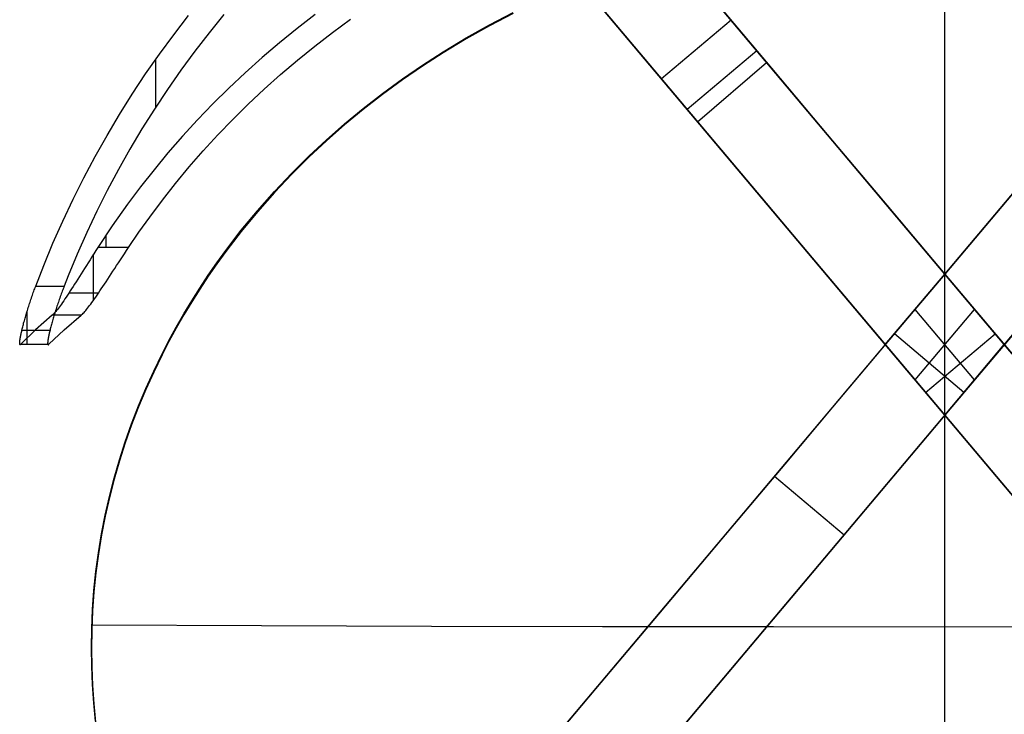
# Model space of a CAD drawing. Header units: millimetres. Extents: x -505 to -17, y -1389 to -929.
# Tile 11 of 41: x -505 to -245, y -1210 to -1027. Entities that reach past the tile are written whole.
import ezdxf

# ---------------------------------------------------------------- set-up
doc = ezdxf.new("R2010")
doc.units = ezdxf.units.MM
doc.layers.add('Herman dining chair wood', color=7, linetype='Continuous', true_color=0x000000)

msp = doc.modelspace()

# ---------------------------------------------------------------- linework, layer by layer
at = {"layer": 'Herman dining chair wood'}
for p, q in [((-434.32, -1300.13, 602.6), (-156.49, -970.07, 602.6)), ((-261.03, -1094.27, 602.6), (-365.57, -970.07, 602.6)), ((-317.38, -1027.33, 624.57), (-365.33, -970.37, 624.57)), ((-416.17, -1315.84, 602.6), (-137.94, -985.3, 602.6)), ((-276.72, -1112.9, 602.6), (-384.12, -985.3, 602.6)), ((-335.74, -1042.78, 624.57), (-383.88, -985.6, 624.57)), ((-261.03, -1388.64, 654.61), (-261.03, -998.7, 644.15)), ((-261.03, -1388.9, 644.61), (-261.03, -998.97, 634.15)), ((-354.54, -1020.45, 549), (-339.16, -1038.72, 554.71)), ((-321.82, -1022.06, 554.36), (-306.74, -1039.96, 559.21)), ((-381.08, -1028.54, 649.98), (-374.83, -1025.27, 649.38)), ((-464.32, -1031.17, 963.19), (-460.43, -1026.13, 963.03)), ((-451.08, -1025.83, 963.02), (-454.99, -1030.64, 963.17)), ((-427.02, -1025.83, 821.4), (-431.8, -1029.53, 823.8)), ((-422.49, -1030.57, 824.48), (-417.72, -1027.07, 822.2)), ((-374.83, -1025.54, 639.36), (-381.08, -1028.81, 639.95)), ((-317.38, -1027.33, 624.57), (-335.74, -1042.78, 624.57)), ((-317.05, -1027.72, 624.58), (-317.38, -1027.33, 624.57)), ((-316.72, -1028.11, 624.6), (-317.05, -1027.72, 624.58)), ((-454.99, -1030.64, 963.17), (-458.78, -1035.54, 963.33)), ((-431.8, -1029.53, 823.8), (-436.48, -1033.32, 826.27)), ((-427.14, -1034.16, 826.82), (-422.49, -1030.57, 824.48)), ((-387.23, -1032, 650.61), (-381.08, -1028.54, 649.98)), ((-381.08, -1028.81, 639.95), (-387.23, -1032.27, 640.57)), ((-381.08, -1028.54, 649.98), (-381.08, -1028.81, 639.95)), ((-316.39, -1028.5, 624.65), (-316.72, -1028.11, 624.6)), ((-316.07, -1028.89, 624.71), (-316.39, -1028.5, 624.65)), ((-315.74, -1029.27, 624.78), (-316.07, -1028.89, 624.71)), ((-315.42, -1029.66, 624.88), (-315.74, -1029.27, 624.78)), ((-315.1, -1030.04, 624.99), (-315.42, -1029.66, 624.88)), ((-314.78, -1030.42, 625.12), (-315.1, -1030.04, 624.99)), ((-314.46, -1030.79, 625.27), (-314.78, -1030.42, 625.12)), ((-468.1, -1036.3, 963.36), (-464.32, -1031.17, 963.19)), ((-393.27, -1035.65, 651.25), (-387.23, -1032, 650.61)), ((-387.23, -1032.27, 640.57), (-393.27, -1035.92, 641.21)), ((-387.23, -1032, 650.61), (-387.23, -1032.27, 640.57)), ((-314.15, -1031.16, 625.43), (-314.46, -1030.79, 625.27)), ((-313.84, -1031.53, 625.61), (-314.15, -1031.16, 625.43)), ((-313.54, -1031.89, 625.8), (-313.84, -1031.53, 625.61)), ((-313.24, -1032.25, 626.01), (-313.54, -1031.89, 625.8)), ((-312.94, -1032.6, 626.24), (-313.24, -1032.25, 626.01)), ((-312.65, -1032.94, 626.48), (-312.94, -1032.6, 626.24)), ((-312.37, -1033.28, 626.74), (-312.65, -1032.94, 626.48)), ((-312.09, -1033.61, 627.01), (-312.37, -1033.28, 626.74)), ((-458.78, -1035.54, 963.33), (-462.45, -1040.53, 963.49)), ((-436.48, -1033.32, 826.27), (-441.05, -1037.21, 828.81)), ((-431.7, -1037.85, 829.22), (-427.14, -1034.16, 826.82)), ((-398.7, -1039.16, 651.86), (-393.27, -1035.65, 651.25)), ((-393.27, -1035.65, 651.25), (-393.27, -1035.92, 641.21)), ((-310.55, -1035.44, 628.96), (-328.91, -1050.9, 628.96)), ((-311.82, -1033.93, 627.3), (-312.09, -1033.61, 627.01)), ((-311.55, -1034.25, 627.6), (-311.82, -1033.93, 627.3)), ((-311.29, -1034.56, 627.92), (-311.55, -1034.25, 627.6)), ((-311.04, -1034.86, 628.25), (-311.29, -1034.56, 627.92)), ((-310.8, -1035.15, 628.59), (-311.04, -1034.86, 628.25)), ((-310.56, -1035.43, 628.94), (-310.8, -1035.15, 628.59)), ((-310.33, -1035.7, 629.31), (-310.56, -1035.43, 628.94)), ((-310.11, -1035.96, 629.69), (-310.33, -1035.7, 629.31)), ((-471.74, -1041.52, 963.52), (-468.1, -1036.3, 963.36)), ((-469.16, -1037.79, 963.4), (-469.16, -1050.36, 963.81)), ((-441.05, -1037.21, 828.81), (-445.5, -1041.2, 831.4)), ((-436.14, -1041.64, 831.69), (-431.7, -1037.85, 829.22)), ((-393.27, -1035.92, 641.21), (-398.7, -1039.42, 641.82)), ((-326.21, -1054.1, 637.1), (-308, -1038.47, 635.97)), ((-309.9, -1036.22, 630.08), (-310.11, -1035.96, 629.69)), ((-309.69, -1036.46, 630.48), (-309.9, -1036.22, 630.08)), ((-309.5, -1036.69, 630.89), (-309.69, -1036.46, 630.48)), ((-309.31, -1036.91, 631.31), (-309.5, -1036.69, 630.89)), ((-309.14, -1037.12, 631.74), (-309.31, -1036.91, 631.31)), ((-308.97, -1037.32, 632.19), (-309.14, -1037.12, 631.74)), ((-308.81, -1037.5, 632.63), (-308.97, -1037.32, 632.19)), ((-308.67, -1037.68, 633.09), (-308.81, -1037.5, 632.63)), ((-308.53, -1037.84, 633.56), (-308.67, -1037.68, 633.09)), ((-308.4, -1037.99, 634.03), (-308.53, -1037.84, 633.56)), ((-308.29, -1038.13, 634.51), (-308.4, -1037.99, 634.03)), ((-308.18, -1038.26, 634.99), (-308.29, -1038.13, 634.51)), ((-308.08, -1038.37, 635.48), (-308.18, -1038.26, 634.99)), ((-308, -1038.47, 635.97), (-308.08, -1038.37, 635.48)), ((-308, -1038.47, 635.97), (-261.03, -1094.27, 636.71)), ((-214.06, -1038.47, 635.97), (-261.03, -1094.27, 636.71)), ((-462.45, -1040.53, 963.49), (-466, -1045.61, 963.66)), ((-404.04, -1042.82, 652.48), (-398.7, -1039.16, 651.86)), ((-398.7, -1039.42, 641.82), (-404.04, -1043.09, 642.44)), ((-398.7, -1039.16, 651.86), (-398.7, -1039.42, 641.82)), ((-339.16, -1038.72, 554.71), (-323.68, -1057.11, 559.63)), ((-306.74, -1039.96, 559.21), (-291.58, -1057.98, 563.32)), ((-475.27, -1046.83, 963.7), (-471.74, -1041.52, 963.52)), ((-445.5, -1041.2, 831.4), (-449.81, -1045.26, 834.04)), ((-440.47, -1045.52, 834.21), (-436.14, -1041.64, 831.69)), ((-409.26, -1046.64, 653.12), (-404.04, -1042.82, 652.48)), ((-404.04, -1043.09, 642.44), (-409.26, -1046.91, 643.07)), ((-404.04, -1042.82, 652.48), (-404.04, -1043.09, 642.44)), ((-335.41, -1043.18, 624.58), (-335.74, -1042.78, 624.57)), ((-335.08, -1043.57, 624.6), (-335.41, -1043.18, 624.58)), ((-334.75, -1043.96, 624.65), (-335.08, -1043.57, 624.6)), ((-466, -1045.61, 963.66), (-469.42, -1050.77, 963.82)), ((-449.81, -1045.26, 834.04), (-454, -1049.4, 836.74)), ((-444.66, -1049.46, 836.78), (-440.47, -1045.52, 834.21)), ((-334.42, -1044.35, 624.71), (-334.75, -1043.96, 624.65)), ((-334.09, -1044.74, 624.79), (-334.42, -1044.35, 624.71)), ((-333.77, -1045.13, 624.88), (-334.09, -1044.74, 624.79)), ((-333.44, -1045.51, 625), (-333.77, -1045.13, 624.88)), ((-333.12, -1045.89, 625.13), (-333.44, -1045.51, 625)), ((-332.81, -1046.27, 625.28), (-333.12, -1045.89, 625.13)), ((-478.66, -1052.23, 963.87), (-475.27, -1046.83, 963.7)), ((-414.37, -1050.61, 653.76), (-409.26, -1046.64, 653.12)), ((-409.26, -1046.91, 643.07), (-414.37, -1050.88, 643.71)), ((-409.26, -1046.64, 653.12), (-409.26, -1046.91, 643.07)), ((-332.49, -1046.64, 625.44), (-332.81, -1046.27, 625.28)), ((-332.18, -1047.01, 625.62), (-332.49, -1046.64, 625.44)), ((-331.88, -1047.37, 625.82), (-332.18, -1047.01, 625.62)), ((-331.58, -1047.73, 626.03), (-331.88, -1047.37, 625.82)), ((-331.28, -1048.08, 626.26), (-331.58, -1047.73, 626.03)), ((-330.99, -1048.43, 626.51), (-331.28, -1048.08, 626.26)), ((-330.7, -1048.77, 626.77), (-330.99, -1048.43, 626.51)), ((-330.42, -1049.1, 627.04), (-330.7, -1048.77, 626.77)), ((-469.42, -1050.77, 963.82), (-472.72, -1056.02, 963.99)), ((-454, -1049.4, 836.74), (-458.07, -1053.62, 839.48)), ((-448.74, -1053.49, 839.4), (-444.66, -1049.46, 836.78)), ((-419.27, -1054.66, 654.41), (-414.37, -1050.61, 653.76)), ((-414.37, -1050.88, 643.71), (-419.27, -1054.93, 644.35)), ((-414.37, -1050.61, 653.76), (-414.37, -1050.88, 643.71)), ((-330.15, -1049.42, 627.33), (-330.42, -1049.1, 627.04)), ((-329.88, -1049.74, 627.64), (-330.15, -1049.42, 627.33)), ((-329.62, -1050.05, 627.96), (-329.88, -1049.74, 627.64)), ((-329.37, -1050.35, 628.29), (-329.62, -1050.05, 627.96)), ((-329.13, -1050.64, 628.64), (-329.37, -1050.35, 628.29)), ((-328.89, -1050.92, 628.99), (-329.13, -1050.64, 628.64)), ((-328.66, -1051.2, 629.36), (-328.89, -1050.92, 628.99)), ((-328.44, -1051.46, 629.75), (-328.66, -1051.2, 629.36)), ((-328.23, -1051.71, 630.14), (-328.44, -1051.46, 629.75)), ((-481.92, -1057.7, 964.04), (-478.66, -1052.23, 963.87)), ((-458.07, -1053.62, 839.48), (-462.02, -1057.92, 842.28)), ((-452.7, -1057.6, 842.07), (-448.74, -1053.49, 839.4)), ((-328.02, -1051.95, 630.55), (-328.23, -1051.71, 630.14)), ((-327.83, -1052.18, 630.96), (-328.02, -1051.95, 630.55)), ((-327.64, -1052.4, 631.39), (-327.83, -1052.18, 630.96)), ((-327.47, -1052.61, 631.83), (-327.64, -1052.4, 631.39)), ((-327.3, -1052.81, 632.27), (-327.47, -1052.61, 631.83)), ((-327.14, -1053, 632.72), (-327.3, -1052.81, 632.27)), ((-327, -1053.17, 633.19), (-327.14, -1053, 632.72)), ((-326.86, -1053.33, 633.66), (-327, -1053.17, 633.19)), ((-326.74, -1053.48, 634.13), (-326.86, -1053.33, 633.66)), ((-326.62, -1053.62, 634.61), (-326.74, -1053.48, 634.13)), ((-326.52, -1053.74, 635.1), (-326.62, -1053.62, 634.61)), ((-326.42, -1053.85, 635.6), (-326.52, -1053.74, 635.1)), ((-326.34, -1053.95, 636.09), (-326.42, -1053.85, 635.6)), ((-326.27, -1054.03, 636.6), (-326.34, -1053.95, 636.09)), ((-326.21, -1054.1, 637.1), (-326.27, -1054.03, 636.6)), ((-472.72, -1056.02, 963.99), (-475.89, -1061.34, 964.16)), ((-424.04, -1058.85, 655.06), (-419.27, -1054.66, 654.41)), ((-419.27, -1054.93, 644.35), (-424.04, -1059.12, 645)), ((-419.27, -1054.66, 654.41), (-419.27, -1054.93, 644.35)), ((-326.21, -1054.1, 637.1), (-261.03, -1131.54, 637.71)), ((-195.85, -1054.1, 637.1), (-245.35, -1112.9, 637.29)), ((-485.04, -1063.25, 964.22), (-481.92, -1057.7, 964.04)), ((-462.02, -1057.92, 842.28), (-465.84, -1062.3, 845.13)), ((-456.53, -1061.78, 844.8), (-452.7, -1057.6, 842.07)), ((-428.68, -1063.19, 655.72), (-424.04, -1058.85, 655.06)), ((-424.04, -1059.12, 645), (-428.68, -1063.46, 645.65)), ((-424.04, -1058.85, 655.06), (-424.04, -1059.12, 645)), ((-323.68, -1057.11, 559.63), (-308.1, -1075.62, 563.77)), ((-291.58, -1057.98, 563.32), (-276.33, -1076.09, 566.68)), ((-475.89, -1061.34, 964.16), (-478.93, -1066.74, 964.34)), ((-460.25, -1066.04, 847.57), (-456.53, -1061.78, 844.8)), ((-488.03, -1068.87, 964.4), (-485.04, -1063.25, 964.22)), ((-465.84, -1062.3, 845.13), (-469.53, -1066.76, 848.03)), ((-433.19, -1067.66, 656.37), (-428.68, -1063.19, 655.72)), ((-428.68, -1063.46, 645.65), (-433.19, -1067.93, 646.31)), ((-428.68, -1063.19, 655.72), (-428.68, -1063.46, 645.65)), ((-478.93, -1066.74, 964.34), (-481.84, -1072.21, 964.51)), ((-469.53, -1066.76, 848.03), (-473.1, -1071.28, 850.98)), ((-463.85, -1070.38, 850.39), (-460.25, -1066.04, 847.57)), ((-236.78, -1065.46, 564.8), (-253.31, -1085.1, 568.07)), ((-490.88, -1074.56, 964.59), (-488.03, -1068.87, 964.4)), ((-437.8, -1072.54, 657.07), (-433.19, -1067.66, 656.37)), ((-433.19, -1067.93, 646.31), (-437.8, -1072.81, 647)), ((-433.19, -1067.66, 656.37), (-433.19, -1067.93, 646.31)), ((-481.84, -1072.21, 964.51), (-484.62, -1077.74, 964.69)), ((-473.1, -1071.28, 850.98), (-476.55, -1075.89, 853.98)), ((-467.32, -1074.78, 853.26), (-463.85, -1070.38, 850.39)), ((-493.6, -1080.32, 964.77), (-490.88, -1074.56, 964.59)), ((-470.67, -1079.26, 856.17), (-467.32, -1074.78, 853.26)), ((-442.24, -1077.57, 657.76), (-437.8, -1072.54, 657.07)), ((-437.8, -1072.81, 647), (-442.24, -1077.84, 647.69)), ((-437.8, -1072.54, 657.07), (-437.8, -1072.81, 647)), ((-476.55, -1075.89, 853.98), (-480.54, -1081.54, 857.66)), ((-308.1, -1075.62, 563.77), (-292.44, -1094.23, 567.11)), ((-276.33, -1076.09, 566.68), (-261.03, -1094.27, 569.28)), ((-484.62, -1077.74, 964.69), (-487.26, -1083.34, 964.87)), ((-473.51, -1083.25, 858.77), (-470.67, -1079.26, 856.17)), ((-446.51, -1082.75, 658.45), (-442.24, -1077.57, 657.76)), ((-442.24, -1077.84, 647.69), (-446.51, -1083.02, 648.37)), ((-442.24, -1077.57, 657.76), (-442.24, -1077.84, 647.69)), ((-496.18, -1086.14, 964.96), (-493.6, -1080.32, 964.77)), ((-480.54, -1081.54, 857.66), (-484.33, -1087.28, 861.4)), ((-487.26, -1083.34, 964.87), (-489.77, -1089.01, 965.05)), ((-482.17, -1087.28, 861.4), (-482.17, -1083.96, 859.23)), ((-476.25, -1087.28, 861.4), (-473.51, -1083.25, 858.77)), ((-450.6, -1088.08, 659.14), (-446.51, -1082.75, 658.45)), ((-446.51, -1083.02, 648.37), (-450.6, -1088.35, 649.05)), ((-446.51, -1082.75, 658.45), (-446.51, -1083.02, 648.37)), ((-253.31, -1085.1, 568.07), (-269.91, -1104.81, 570.44)), ((-498.62, -1092.03, 965.15), (-496.18, -1086.14, 964.96)), ((-484.33, -1087.28, 861.4), (-484.86, -1088.11, 861.94)), ((-476.25, -1087.28, 861.4), (-484.33, -1087.28, 861.4)), ((-476.79, -1088.11, 861.94), (-476.25, -1087.28, 861.4)), ((-489.77, -1089.01, 965.05), (-492.14, -1094.73, 965.24)), ((-485.88, -1089.72, 863.11), (-486.38, -1090.51, 863.73)), ((-485.37, -1088.92, 862.52), (-485.88, -1089.72, 863.11)), ((-485.46, -1090.13, 863.43), (-485.46, -1089.05, 862.62)), ((-485.46, -1091.17, 864.28), (-485.46, -1090.13, 863.43)), ((-484.86, -1088.11, 861.94), (-485.37, -1088.92, 862.52)), ((-478.37, -1090.51, 863.73), (-477.85, -1089.72, 863.11)), ((-477.85, -1089.72, 863.11), (-477.33, -1088.92, 862.52)), ((-477.33, -1088.92, 862.52), (-476.79, -1088.11, 861.94)), ((-452.96, -1091.32, 659.54), (-450.6, -1088.08, 659.14)), ((-450.6, -1088.35, 649.05), (-452.96, -1091.59, 649.45)), ((-450.6, -1088.08, 659.14), (-450.6, -1088.35, 649.05)), ((-500.72, -1097.45, 965.32), (-498.62, -1092.03, 965.15)), ((-487.83, -1092.79, 865.71), (-488.3, -1093.53, 866.42)), ((-487.36, -1092.05, 865.03), (-487.83, -1092.79, 865.71)), ((-486.87, -1091.28, 864.37), (-487.36, -1092.05, 865.03)), ((-486.38, -1090.51, 863.73), (-486.87, -1091.28, 864.37)), ((-485.46, -1092.19, 865.16), (-485.46, -1091.17, 864.28)), ((-485.46, -1093.18, 866.08), (-485.46, -1092.19, 865.16)), ((-480.36, -1093.53, 866.42), (-479.88, -1092.79, 865.71)), ((-479.88, -1092.79, 865.71), (-479.39, -1092.05, 865.03)), ((-479.39, -1092.05, 865.03), (-478.88, -1091.28, 864.37)), ((-478.88, -1091.28, 864.37), (-478.37, -1090.51, 863.73)), ((-455.24, -1094.61, 659.94), (-452.96, -1091.32, 659.54)), ((-452.96, -1091.59, 649.45), (-455.24, -1094.88, 649.85)), ((-492.14, -1094.73, 965.24), (-493.21, -1097.45, 965.32)), ((-489.19, -1094.95, 867.89), (-489.63, -1095.63, 868.65)), ((-488.75, -1094.24, 867.14), (-489.19, -1094.95, 867.89)), ((-488.3, -1093.53, 866.42), (-488.75, -1094.24, 867.14)), ((-485.46, -1094.13, 867.02), (-485.46, -1093.18, 866.08)), ((-485.46, -1095.05, 868.01), (-485.46, -1094.13, 867.02)), ((-485.46, -1095.94, 869.02), (-485.46, -1095.05, 868.01)), ((-481.74, -1095.63, 868.65), (-481.29, -1094.95, 867.89)), ((-481.29, -1094.95, 867.89), (-480.83, -1094.24, 867.14)), ((-480.83, -1094.24, 867.14), (-480.36, -1093.53, 866.42)), ((-457.45, -1097.96, 660.33), (-455.24, -1094.61, 659.94)), ((-455.24, -1094.88, 649.85), (-457.45, -1098.23, 650.24)), ((-455.24, -1094.61, 659.94), (-455.24, -1094.88, 649.85)), ((-292.44, -1094.23, 567.11), (-276.72, -1112.9, 569.66)), ((-276.72, -1112.9, 569.66), (-261.03, -1094.27, 569.28)), ((-261.03, -1094.27, 602.99), (-276.72, -1112.9, 602.99)), ((-276.72, -1112.9, 602.99), (-261.03, -1094.27, 602.99)), ((-261.03, -1094.27, 636.71), (-186.99, -1182.23, 640.97)), ((-261.03, -1131.54, 637.71), (-261.03, -1094.27, 636.71)), ((-261.03, -1094.27, 569.28), (-261.03, -1094.27, 602.99)), ((-261.03, -1094.27, 602.99), (-245.35, -1112.9, 602.99)), ((-261.03, -1094.27, 602.99), (-261.03, -1094.27, 636.71)), ((-245.35, -1112.9, 637.29), (-261.03, -1094.27, 636.71)), ((-261.03, -1094.27, 602.99), (-245.35, -1112.9, 602.99)), ((-501.1, -1098.48, 965.32), (-500.98, -1098.14, 965.33)), ((-500.98, -1098.14, 965.33), (-500.85, -1097.79, 965.33)), ((-500.85, -1097.79, 965.33), (-500.72, -1097.45, 965.32)), ((-500.72, -1097.45, 965.32), (-493.21, -1097.45, 965.32)), ((-493.47, -1098.14, 965.33), (-493.6, -1098.48, 965.32)), ((-493.34, -1097.79, 965.33), (-493.47, -1098.14, 965.33)), ((-493.21, -1097.45, 965.32), (-493.34, -1097.79, 965.33)), ((-491.25, -1098.17, 871.89), (-491.63, -1098.75, 872.74)), ((-490.86, -1097.56, 871.05), (-491.25, -1098.17, 871.89)), ((-490.46, -1096.94, 870.23), (-490.86, -1097.56, 871.05)), ((-490.05, -1096.29, 869.43), (-490.46, -1096.94, 870.23)), ((-489.63, -1095.63, 868.65), (-490.05, -1096.29, 869.43)), ((-485.46, -1096.8, 870.06), (-485.46, -1095.94, 869.02)), ((-485.46, -1097.62, 871.12), (-485.46, -1096.8, 870.06)), ((-485.46, -1098.4, 872.22), (-485.46, -1097.62, 871.12)), ((-483.81, -1098.75, 872.74), (-483.42, -1098.17, 871.89)), ((-483.42, -1098.17, 871.89), (-483.02, -1097.56, 871.05)), ((-483.02, -1097.56, 871.05), (-482.6, -1096.94, 870.23)), ((-482.6, -1096.94, 870.23), (-482.18, -1096.29, 869.43)), ((-482.18, -1096.29, 869.43), (-481.74, -1095.63, 868.65)), ((-459.59, -1101.34, 660.72), (-457.45, -1097.96, 660.33)), ((-457.45, -1097.96, 660.33), (-457.45, -1098.23, 650.24)), ((-501.97, -1100.96, 965.02), (-501.85, -1100.6, 965.09)), ((-501.85, -1100.6, 965.09), (-501.73, -1100.24, 965.15)), ((-501.73, -1100.24, 965.15), (-501.6, -1099.89, 965.2)), ((-501.6, -1099.89, 965.2), (-501.48, -1099.53, 965.25)), ((-501.48, -1099.53, 965.25), (-501.35, -1099.18, 965.28)), ((-501.35, -1099.18, 965.28), (-501.23, -1098.82, 965.3)), ((-501.23, -1098.82, 965.3), (-501.1, -1098.48, 965.32)), ((-494.38, -1100.6, 965.09), (-494.5, -1100.96, 965.02)), ((-494.25, -1100.24, 965.15), (-494.38, -1100.6, 965.09)), ((-494.12, -1099.89, 965.2), (-494.25, -1100.24, 965.15)), ((-493.99, -1099.53, 965.25), (-494.12, -1099.89, 965.2)), ((-493.86, -1099.18, 965.28), (-493.99, -1099.53, 965.25)), ((-493.73, -1098.82, 965.3), (-493.86, -1099.18, 965.28)), ((-493.6, -1098.48, 965.32), (-493.73, -1098.82, 965.3)), ((-492.69, -1100.37, 875.38), (-493.03, -1100.86, 876.28)), ((-492.35, -1099.85, 874.49), (-492.69, -1100.37, 875.38)), ((-492, -1099.31, 873.6), (-492.35, -1099.85, 874.49)), ((-491.63, -1098.75, 872.74), (-492, -1099.31, 873.6)), ((-484.19, -1099.31, 873.6), (-492, -1099.31, 873.6)), ((-485.46, -1099.15, 873.34), (-485.46, -1098.4, 872.22)), ((-485.46, -1099.85, 874.49), (-485.46, -1099.15, 873.34)), ((-485.46, -1100.52, 875.66), (-485.46, -1099.85, 874.49)), ((-485.46, -1101.15, 876.85), (-485.46, -1100.52, 875.66)), ((-485.26, -1100.86, 876.28), (-484.91, -1100.37, 875.38)), ((-484.91, -1100.37, 875.38), (-484.56, -1099.85, 874.49)), ((-484.56, -1099.85, 874.49), (-484.19, -1099.31, 873.6)), ((-484.19, -1099.31, 873.6), (-483.81, -1098.75, 872.74)), ((-457.45, -1098.23, 650.24), (-459.59, -1101.61, 650.63)), ((-234.9, -1100.49, 568.06), (-251.52, -1120.24, 570.44)), ((-502.8, -1103.5, 964.26), (-502.69, -1103.13, 964.4)), ((-502.69, -1103.13, 964.4), (-502.57, -1102.77, 964.53)), ((-502.57, -1102.77, 964.53), (-502.45, -1102.41, 964.65)), ((-502.45, -1102.41, 964.65), (-502.34, -1102.05, 964.75)), ((-502.34, -1102.05, 964.75), (-502.22, -1101.68, 964.85)), ((-502.22, -1101.68, 964.85), (-502.1, -1101.32, 964.94)), ((-502.1, -1101.32, 964.94), (-501.97, -1100.96, 965.02)), ((-495.24, -1103.13, 964.4), (-495.35, -1103.5, 964.26)), ((-495.12, -1102.77, 964.53), (-495.24, -1103.13, 964.4)), ((-495, -1102.41, 964.65), (-495.12, -1102.77, 964.53)), ((-494.88, -1102.05, 964.75), (-495, -1102.41, 964.65)), ((-494.75, -1103.3, 881.93), (-494.99, -1103.61, 882.89)), ((-494.75, -1101.68, 964.85), (-494.88, -1102.05, 964.75)), ((-494.63, -1101.32, 964.94), (-494.75, -1101.68, 964.85)), ((-494.49, -1102.95, 880.97), (-494.75, -1103.3, 881.93)), ((-494.5, -1100.96, 965.02), (-494.63, -1101.32, 964.94)), ((-494.22, -1102.58, 880.01), (-494.49, -1102.95, 880.97)), ((-493.94, -1102.19, 879.07), (-494.22, -1102.58, 880.01)), ((-493.65, -1101.77, 878.13), (-493.94, -1102.19, 879.07)), ((-493.34, -1101.33, 877.2), (-493.65, -1101.77, 878.13)), ((-493.03, -1100.86, 876.28), (-493.34, -1101.33, 877.2)), ((-487.29, -1103.61, 882.89), (-487.04, -1103.3, 881.93)), ((-487.04, -1103.3, 881.93), (-486.77, -1102.95, 880.97)), ((-486.77, -1102.95, 880.97), (-486.5, -1102.58, 880.01)), ((-486.5, -1102.58, 880.01), (-486.2, -1102.19, 879.07)), ((-486.2, -1102.19, 879.07), (-485.9, -1101.77, 878.13)), ((-485.9, -1101.77, 878.13), (-485.58, -1101.33, 877.2)), ((-485.58, -1101.33, 877.2), (-485.26, -1100.86, 876.28)), ((-461.66, -1104.77, 661.1), (-459.59, -1101.34, 660.72)), ((-459.59, -1101.61, 650.63), (-461.66, -1105.04, 651.01)), ((-459.59, -1101.34, 660.72), (-459.59, -1101.61, 650.63)), ((-503.63, -1106.29, 962.79), (-503.53, -1105.95, 963.01)), ((-503.53, -1105.95, 963.01), (-503.44, -1105.61, 963.22)), ((-503.44, -1105.61, 963.22), (-503.34, -1105.27, 963.42)), ((-503.34, -1105.27, 963.42), (-503.23, -1104.92, 963.61)), ((-503.23, -1104.92, 963.61), (-503.13, -1104.56, 963.79)), ((-503.13, -1104.56, 963.79), (-503.02, -1104.21, 963.95)), ((-503.02, -1104.21, 963.95), (-502.91, -1103.86, 964.11)), ((-502.98, -1104.56, 963.79), (-502.98, -1104.1, 964.01)), ((-502.98, -1105.03, 963.55), (-502.98, -1104.56, 963.79)), ((-502.98, -1105.48, 963.3), (-502.98, -1105.03, 963.55)), ((-502.98, -1105.92, 963.03), (-502.98, -1105.48, 963.3)), ((-502.98, -1106.35, 962.74), (-502.98, -1105.92, 963.03)), ((-502.91, -1103.86, 964.11), (-502.8, -1103.5, 964.26)), ((-496.37, -1105.13, 889.73), (-500.76, -1108.96, 919.02)), ((-496.21, -1104.99, 888.75), (-496.37, -1105.13, 889.73)), ((-488.71, -1105.13, 889.73), (-496.37, -1105.13, 889.73)), ((-496.04, -1104.82, 887.77), (-496.21, -1104.99, 888.75)), ((-496.11, -1105.95, 963.01), (-496.21, -1106.29, 962.79)), ((-496.01, -1105.61, 963.22), (-496.11, -1105.95, 963.01)), ((-495.85, -1104.63, 886.79), (-496.04, -1104.82, 887.77)), ((-495.91, -1105.27, 963.42), (-496.01, -1105.61, 963.22)), ((-495.8, -1104.92, 963.61), (-495.91, -1105.27, 963.42)), ((-495.65, -1104.41, 885.81), (-495.85, -1104.63, 886.79)), ((-495.69, -1104.56, 963.79), (-495.8, -1104.92, 963.61)), ((-495.58, -1104.21, 963.95), (-495.69, -1104.56, 963.79)), ((-495.45, -1104.17, 884.84), (-495.65, -1104.41, 885.81)), ((-495.47, -1103.86, 964.11), (-495.58, -1104.21, 963.95)), ((-495.35, -1103.5, 964.26), (-495.47, -1103.86, 964.11)), ((-495.23, -1103.91, 883.86), (-495.45, -1104.17, 884.84)), ((-494.99, -1103.61, 882.89), (-495.23, -1103.91, 883.86)), ((-493.25, -1108.96, 919.02), (-488.71, -1105.13, 889.73)), ((-488.71, -1105.13, 889.73), (-488.55, -1104.99, 888.75)), ((-488.55, -1104.99, 888.75), (-488.37, -1104.82, 887.77)), ((-488.37, -1104.82, 887.77), (-488.18, -1104.63, 886.79)), ((-488.18, -1104.63, 886.79), (-487.97, -1104.41, 885.81)), ((-487.97, -1104.41, 885.81), (-487.76, -1104.17, 884.84)), ((-487.76, -1104.17, 884.84), (-487.53, -1103.91, 883.86)), ((-487.53, -1103.91, 883.86), (-487.29, -1103.61, 882.89)), ((-463.66, -1108.25, 661.48), (-461.66, -1104.77, 661.1)), ((-461.66, -1105.04, 651.01), (-463.66, -1108.52, 651.38)), ((-269.91, -1104.81, 570.44), (-286.55, -1124.58, 571.93)), ((-268.87, -1122.22, 602.99), (-253.19, -1103.59, 602.99)), ((-253.19, -1122.22, 602.99), (-268.87, -1103.59, 602.99)), ((-504.28, -1108.77, 960.7), (-504.21, -1108.48, 960.99)), ((-504.21, -1108.48, 960.99), (-504.14, -1108.19, 961.28)), ((-504.14, -1108.19, 961.28), (-504.06, -1107.89, 961.55)), ((-504.06, -1107.89, 961.55), (-503.98, -1107.58, 961.82)), ((-503.98, -1107.58, 961.82), (-503.9, -1107.27, 962.07)), ((-503.9, -1107.27, 962.07), (-503.81, -1106.95, 962.32)), ((-503.81, -1106.95, 962.32), (-503.72, -1106.62, 962.56)), ((-503.72, -1106.62, 962.56), (-503.63, -1106.29, 962.79)), ((-502.98, -1106.78, 962.45), (-502.98, -1106.35, 962.74)), ((-502.98, -1107.19, 962.13), (-502.98, -1106.78, 962.45)), ((-502.98, -1107.59, 961.81), (-502.98, -1107.19, 962.13)), ((-502.98, -1107.98, 961.47), (-502.98, -1107.59, 961.81)), ((-502.98, -1108.36, 961.11), (-502.98, -1107.98, 961.47)), ((-502.98, -1108.73, 960.75), (-502.98, -1108.36, 961.11)), ((-496.81, -1108.48, 960.99), (-496.88, -1108.77, 960.7)), ((-496.73, -1108.19, 961.28), (-496.81, -1108.48, 960.99)), ((-496.65, -1107.89, 961.55), (-496.73, -1108.19, 961.28)), ((-496.57, -1107.58, 961.82), (-496.65, -1107.89, 961.55)), ((-496.48, -1107.27, 962.07), (-496.57, -1107.58, 961.82)), ((-496.4, -1106.95, 962.32), (-496.48, -1107.27, 962.07)), ((-496.3, -1106.62, 962.56), (-496.4, -1106.95, 962.32)), ((-496.21, -1106.29, 962.79), (-496.3, -1106.62, 962.56)), ((-465.58, -1111.77, 661.85), (-463.66, -1108.25, 661.48)), ((-463.66, -1108.52, 651.38), (-465.58, -1112.04, 651.75)), ((-463.66, -1108.25, 661.48), (-463.66, -1108.52, 651.38)), ((-504.82, -1111.33, 957.07), (-504.79, -1111.15, 957.43)), ((-504.79, -1111.15, 957.43), (-504.75, -1110.95, 957.78)), ((-504.75, -1110.95, 957.78), (-504.72, -1110.75, 958.13)), ((-504.72, -1110.75, 958.13), (-504.67, -1110.53, 958.47)), ((-504.67, -1110.53, 958.47), (-504.63, -1110.31, 958.81)), ((-504.63, -1110.31, 958.81), (-504.58, -1110.07, 959.14)), ((-500.76, -1108.96, 919.02), (-504.61, -1112.81, 948.38)), ((-504.58, -1110.07, 959.14), (-504.53, -1109.83, 959.47)), ((-504.53, -1109.83, 959.47), (-504.47, -1109.58, 959.79)), ((-504.47, -1109.58, 959.79), (-504.41, -1109.32, 960.1)), ((-504.41, -1109.32, 960.1), (-504.35, -1109.05, 960.41)), ((-504.35, -1109.05, 960.41), (-504.28, -1108.77, 960.7)), ((-504.35, -1109.05, 960.41), (-496.95, -1109.05, 960.41)), ((-502.98, -1109.08, 960.37), (-502.98, -1108.73, 960.75)), ((-502.98, -1109.42, 959.98), (-502.98, -1109.08, 960.37)), ((-502.98, -1109.75, 959.57), (-502.98, -1109.42, 959.98)), ((-502.98, -1110.06, 959.16), (-502.98, -1109.75, 959.57)), ((-502.98, -1110.36, 958.74), (-502.98, -1110.06, 959.16)), ((-502.98, -1110.64, 958.3), (-502.98, -1110.36, 958.74)), ((-502.98, -1110.91, 957.86), (-502.98, -1110.64, 958.3)), ((-502.98, -1111.16, 957.41), (-502.98, -1110.91, 957.86)), ((-502.98, -1111.4, 956.95), (-502.98, -1111.16, 957.41)), ((-497.41, -1111.15, 957.43), (-497.44, -1111.33, 957.07)), ((-497.37, -1110.95, 957.78), (-497.41, -1111.15, 957.43)), ((-497.33, -1110.75, 958.13), (-497.37, -1110.95, 957.78)), ((-497.29, -1110.53, 958.47), (-497.33, -1110.75, 958.13)), ((-497.24, -1110.31, 958.81), (-497.29, -1110.53, 958.47)), ((-497.19, -1110.07, 959.14), (-497.24, -1110.31, 958.81)), ((-497.22, -1112.81, 948.38), (-493.25, -1108.96, 919.02)), ((-497.14, -1109.83, 959.47), (-497.19, -1110.07, 959.14)), ((-497.08, -1109.58, 959.79), (-497.14, -1109.83, 959.47)), ((-497.02, -1109.32, 960.1), (-497.08, -1109.58, 959.79)), ((-496.95, -1109.05, 960.41), (-497.02, -1109.32, 960.1)), ((-496.88, -1108.77, 960.7), (-496.95, -1109.05, 960.41)), ((-274.32, -1110.05, 569.6), (-274.32, -1110.05, 602.99)), ((-255.96, -1125.51, 602.99), (-274.32, -1110.05, 602.99)), ((-266.11, -1125.51, 602.99), (-247.75, -1110.05, 602.99)), ((-247.75, -1110.05, 637.19), (-247.75, -1110.05, 602.99)), ((-504.94, -1112.34, 954.51), (-504.93, -1112.23, 954.88)), ((-504.94, -1112.44, 954.13), (-504.94, -1112.34, 954.51)), ((-504.94, -1112.54, 953.76), (-504.94, -1112.44, 954.13)), ((-504.94, -1112.62, 953.39), (-504.94, -1112.54, 953.76)), ((-504.94, -1112.69, 953.02), (-504.94, -1112.62, 953.39)), ((-504.93, -1112.75, 952.64), (-504.94, -1112.69, 953.02)), ((-504.93, -1112.23, 954.88), (-504.92, -1112.1, 955.25)), ((-504.91, -1112.81, 952.28), (-504.93, -1112.75, 952.64)), ((-504.92, -1112.1, 955.25), (-504.91, -1111.97, 955.61)), ((-504.91, -1111.97, 955.61), (-504.89, -1111.83, 955.98)), ((-504.9, -1112.85, 951.91), (-504.91, -1112.81, 952.28)), ((-504.88, -1112.88, 951.54), (-504.9, -1112.85, 951.91)), ((-504.89, -1111.83, 955.98), (-504.87, -1111.67, 956.35)), ((-504.86, -1112.91, 951.18), (-504.88, -1112.88, 951.54)), ((-504.87, -1111.67, 956.35), (-504.85, -1111.51, 956.71)), ((-504.84, -1112.93, 950.82), (-504.86, -1112.91, 951.18)), ((-504.85, -1111.51, 956.71), (-504.82, -1111.33, 957.07)), ((-504.81, -1112.93, 950.46), (-504.84, -1112.93, 950.82)), ((-504.78, -1112.93, 950.11), (-504.81, -1112.93, 950.46)), ((-504.75, -1112.92, 949.75), (-504.78, -1112.93, 950.11)), ((-504.72, -1112.9, 949.41), (-504.75, -1112.92, 949.75)), ((-504.68, -1112.88, 949.07), (-504.72, -1112.9, 949.41)), ((-504.65, -1112.85, 948.72), (-504.68, -1112.88, 949.07)), ((-504.61, -1112.81, 948.38), (-504.65, -1112.85, 948.72)), ((-504.61, -1112.81, 948.38), (-497.22, -1112.81, 948.38)), ((-502.98, -1111.62, 956.48), (-502.98, -1111.4, 956.95)), ((-502.98, -1111.82, 956), (-502.98, -1111.62, 956.48)), ((-502.98, -1112.01, 955.52), (-502.98, -1111.82, 956)), ((-502.98, -1112.18, 955.03), (-502.98, -1112.01, 955.52)), ((-502.98, -1112.33, 954.54), (-502.98, -1112.18, 955.03)), ((-502.98, -1112.47, 954.04), (-502.98, -1112.33, 954.54)), ((-502.98, -1112.59, 953.53), (-502.98, -1112.47, 954.04)), ((-502.98, -1112.69, 953.02), (-502.98, -1112.59, 953.53)), ((-502.98, -1112.77, 952.51), (-502.98, -1112.69, 953.02)), ((-502.98, -1112.84, 952), (-502.98, -1112.77, 952.51)), ((-502.98, -1112.81, 948.38), (-502.98, -1112.86, 948.9)), ((-502.98, -1112.89, 951.48), (-502.98, -1112.84, 952)), ((-502.98, -1112.86, 948.9), (-502.98, -1112.9, 949.41)), ((-502.98, -1112.92, 950.97), (-502.98, -1112.89, 951.48)), ((-502.98, -1112.9, 949.41), (-502.98, -1112.93, 949.93)), ((-502.98, -1112.93, 950.45), (-502.98, -1112.92, 950.97)), ((-502.98, -1112.93, 949.93), (-502.98, -1112.93, 950.45)), ((-497.56, -1112.34, 954.51), (-497.57, -1112.44, 954.13)), ((-497.57, -1112.44, 954.13), (-497.57, -1112.54, 953.76)), ((-497.57, -1112.54, 953.76), (-497.56, -1112.62, 953.39)), ((-497.54, -1112.1, 955.25), (-497.56, -1112.23, 954.88)), ((-497.56, -1112.23, 954.88), (-497.56, -1112.34, 954.51)), ((-497.56, -1112.62, 953.39), (-497.56, -1112.69, 953.02)), ((-497.56, -1112.69, 953.02), (-497.55, -1112.75, 952.64)), ((-497.55, -1112.75, 952.64), (-497.53, -1112.81, 952.28)), ((-497.53, -1111.97, 955.61), (-497.54, -1112.1, 955.25)), ((-497.51, -1111.83, 955.98), (-497.53, -1111.97, 955.61)), ((-497.53, -1112.81, 952.28), (-497.52, -1112.85, 951.91)), ((-497.52, -1112.85, 951.91), (-497.5, -1112.88, 951.54)), ((-497.49, -1111.67, 956.35), (-497.51, -1111.83, 955.98)), ((-497.5, -1112.88, 951.54), (-497.48, -1112.91, 951.18)), ((-497.47, -1111.51, 956.71), (-497.49, -1111.67, 956.35)), ((-497.48, -1112.91, 951.18), (-497.46, -1112.93, 950.82)), ((-497.44, -1111.33, 957.07), (-497.47, -1111.51, 956.71)), ((-497.46, -1112.93, 950.82), (-497.43, -1112.93, 950.46)), ((-497.43, -1112.93, 950.46), (-497.4, -1112.93, 950.11)), ((-497.4, -1112.93, 950.11), (-497.37, -1112.92, 949.75)), ((-497.37, -1112.92, 949.75), (-497.33, -1112.9, 949.41)), ((-497.33, -1112.9, 949.41), (-497.3, -1112.88, 949.07)), ((-497.3, -1112.88, 949.07), (-497.26, -1112.85, 948.72)), ((-497.26, -1112.85, 948.72), (-497.22, -1112.81, 948.38)), ((-467.42, -1115.33, 662.21), (-465.58, -1111.77, 661.85)), ((-465.58, -1112.04, 651.75), (-467.42, -1115.6, 652.11)), ((-465.58, -1111.77, 661.85), (-465.58, -1112.04, 651.75)), ((-276.72, -1112.9, 637.29), (-342.91, -1191.54, 641.64)), ((-276.72, -1112.9, 569.66), (-276.72, -1112.9, 602.99)), ((-276.72, -1112.9, 602.99), (-261.03, -1131.54, 602.99)), ((-276.72, -1112.9, 637.29), (-276.72, -1112.9, 602.99)), ((-276.72, -1112.9, 637.29), (-261.03, -1131.54, 637.71)), ((-261.03, -1131.54, 602.99), (-276.72, -1112.9, 602.99)), ((-245.35, -1112.9, 571.16), (-261.03, -1131.54, 571.4)), ((-261.03, -1131.54, 602.99), (-245.35, -1112.9, 602.99)), ((-261.03, -1131.54, 602.99), (-245.35, -1112.9, 602.99)), ((-245.35, -1112.9, 602.99), (-245.35, -1112.9, 571.16)), ((-245.35, -1112.9, 571.16), (-229.38, -1131.87, 572.25)), ((-87.74, -1300.13, 602.6), (-245.35, -1112.9, 602.6)), ((-245.35, -1112.9, 602.99), (-245.35, -1112.9, 637.29)), ((-469.61, -1119.85, 662.65), (-467.42, -1115.33, 662.21)), ((-467.42, -1115.6, 652.11), (-469.61, -1120.12, 652.55)), ((-467.42, -1115.33, 662.21), (-467.42, -1115.6, 652.11)), ((-471.68, -1124.43, 663.08), (-469.61, -1119.85, 662.65)), ((-469.61, -1120.12, 652.55), (-471.68, -1124.7, 652.98)), ((-251.52, -1120.24, 570.44), (-268.18, -1140.03, 571.93)), ((-473.61, -1129.07, 663.5), (-471.68, -1124.43, 663.08)), ((-471.68, -1124.7, 652.98), (-473.61, -1129.34, 653.39)), ((-471.68, -1124.43, 663.08), (-471.68, -1124.7, 652.98)), ((-286.55, -1124.58, 571.93), (-303.21, -1144.38, 572.52)), ((-266.11, -1125.51, 637.55), (-266.11, -1125.51, 602.99)), ((-255.96, -1125.51, 571.32), (-255.96, -1125.51, 602.99)), ((-475.42, -1133.75, 663.89), (-473.61, -1129.07, 663.5)), ((-473.61, -1129.34, 653.39), (-475.42, -1134.02, 653.79)), ((-473.61, -1129.07, 663.5), (-473.61, -1129.34, 653.39)), ((-261.03, -1131.54, 637.71), (-325.88, -1208.57, 641.23)), ((-261.03, -1131.54, 637.71), (-196.19, -1208.57, 641.23)), ((-261.03, -1131.54, 602.99), (-261.03, -1131.54, 571.4)), ((-261.03, -1131.54, 571.4), (-245.3, -1150.22, 572.34)), ((-105.89, -1315.84, 602.6), (-261.03, -1131.54, 602.6)), ((-261.03, -1131.54, 637.71), (-261.03, -1131.54, 602.99)), ((-477.09, -1138.49, 664.28), (-475.42, -1133.75, 663.89)), ((-475.42, -1134.02, 653.79), (-477.09, -1138.77, 654.16)), ((-475.42, -1133.75, 663.89), (-475.42, -1134.02, 653.79)), ((-296.24, -1136.09, 572.38), (-296.24, -1136.09, 638.26)), ((-478.62, -1143.28, 664.64), (-477.09, -1138.49, 664.28)), ((-477.09, -1138.77, 654.16), (-478.62, -1143.55, 654.53)), ((-477.09, -1138.49, 664.28), (-477.09, -1138.77, 654.16)), ((-268.18, -1140.03, 571.93), (-284.87, -1159.86, 572.52)), ((-480.01, -1148.11, 664.98), (-478.62, -1143.28, 664.64)), ((-478.62, -1143.55, 654.53), (-480.01, -1148.38, 654.87)), ((-478.62, -1143.28, 664.64), (-478.62, -1143.55, 654.53)), ((-303.21, -1144.38, 572.52), (-319.88, -1164.17, 572.22)), ((-481.27, -1152.98, 665.31), (-480.01, -1148.11, 664.98)), ((-480.01, -1148.38, 654.87), (-481.27, -1153.25, 655.19)), ((-305.92, -1147.6, 572.53), (-287.56, -1163.06, 572.53)), ((-277.88, -1151.55, 572.38), (-277.88, -1151.55, 638.34)), ((-482.38, -1157.88, 665.61), (-481.27, -1152.98, 665.31)), ((-481.27, -1153.25, 655.19), (-482.38, -1158.16, 655.5)), ((-481.27, -1152.98, 665.31), (-481.27, -1153.25, 655.19)), ((-483.34, -1162.82, 665.9), (-482.38, -1157.88, 665.61)), ((-482.38, -1157.88, 665.61), (-482.38, -1158.16, 655.5)), ((-482.38, -1158.16, 655.5), (-483.34, -1163.09, 655.78)), ((-284.87, -1159.86, 572.52), (-301.56, -1179.68, 572.21)), ((-484.16, -1167.78, 666.16), (-483.34, -1162.82, 665.9)), ((-483.34, -1163.09, 655.78), (-484.16, -1168.06, 656.04)), ((-483.34, -1162.82, 665.9), (-483.34, -1163.09, 655.78)), ((-319.88, -1164.17, 572.22), (-336.53, -1183.95, 571.02)), ((-484.83, -1172.77, 666.4), (-484.16, -1167.78, 666.16)), ((-484.16, -1168.06, 656.04), (-484.83, -1173.04, 656.28)), ((-485.36, -1177.78, 666.61), (-484.83, -1172.77, 666.4)), ((-484.83, -1173.04, 656.28), (-485.36, -1178.05, 656.49)), ((-484.83, -1172.77, 666.4), (-484.83, -1173.04, 656.28)), ((-485.73, -1182.79, 666.81), (-485.36, -1177.78, 666.61)), ((-485.36, -1178.05, 656.49), (-485.73, -1183.07, 656.69)), ((-485.36, -1177.78, 666.61), (-485.36, -1178.05, 656.49)), ((-301.56, -1179.68, 572.21), (-318.23, -1199.49, 571.02)), ((-485.96, -1187.82, 666.98), (-485.73, -1182.79, 666.81)), ((-485.73, -1183.07, 656.69), (-485.96, -1188.09, 656.86)), ((-485.73, -1182.79, 666.81), (-485.73, -1183.07, 656.69)), ((-336.53, -1183.95, 571.02), (-353.14, -1203.69, 568.94)), ((-486.03, -1192.85, 667.13), (-485.96, -1187.82, 666.98)), ((-485.96, -1188.09, 656.86), (-486.03, -1193.12, 657.01)), ((-441.22, -1187.06, 660.57), (-485.93, -1186.89, 666.95)), ((-396.33, -1187.2, 655.6), (-441.22, -1187.06, 660.57)), ((-351.3, -1187.29, 652.05), (-396.33, -1187.2, 655.6)), ((-306.19, -1187.35, 649.92), (-351.3, -1187.29, 652.05)), ((-261.03, -1187.37, 649.21), (-306.19, -1187.35, 649.92)), ((-215.87, -1187.35, 649.92), (-261.03, -1187.37, 649.21)), ((-342.91, -1191.54, 641.64), (-408.99, -1270.04, 649.03)), ((-485.96, -1197.7, 667.25), (-486.03, -1192.85, 667.13)), ((-486.03, -1192.85, 667.13), (-486.03, -1193.12, 657.01)), ((-486.03, -1193.12, 657.01), (-485.96, -1197.97, 657.12)), ((-485.75, -1202.55, 667.34), (-485.96, -1197.7, 667.25)), ((-485.96, -1197.97, 657.12), (-485.75, -1202.82, 657.22)), ((-318.23, -1199.49, 571.02), (-334.87, -1219.26, 568.92)), ((-485.41, -1207.38, 667.42), (-485.75, -1202.55, 667.34)), ((-485.75, -1202.55, 667.34), (-485.75, -1202.82, 657.22)), ((-485.75, -1202.82, 657.22), (-485.41, -1207.65, 657.3)), ((-353.14, -1203.69, 568.94), (-369.7, -1223.36, 565.96)), ((-484.92, -1212.21, 667.47), (-485.41, -1207.38, 667.42)), ((-485.41, -1207.65, 657.3), (-484.92, -1212.48, 657.35)), ((-325.88, -1208.57, 641.23), (-390.63, -1285.5, 647.67))]:
    msp.add_line(p, q, dxfattribs=at)

doc.saveas('drawing.dxf')
